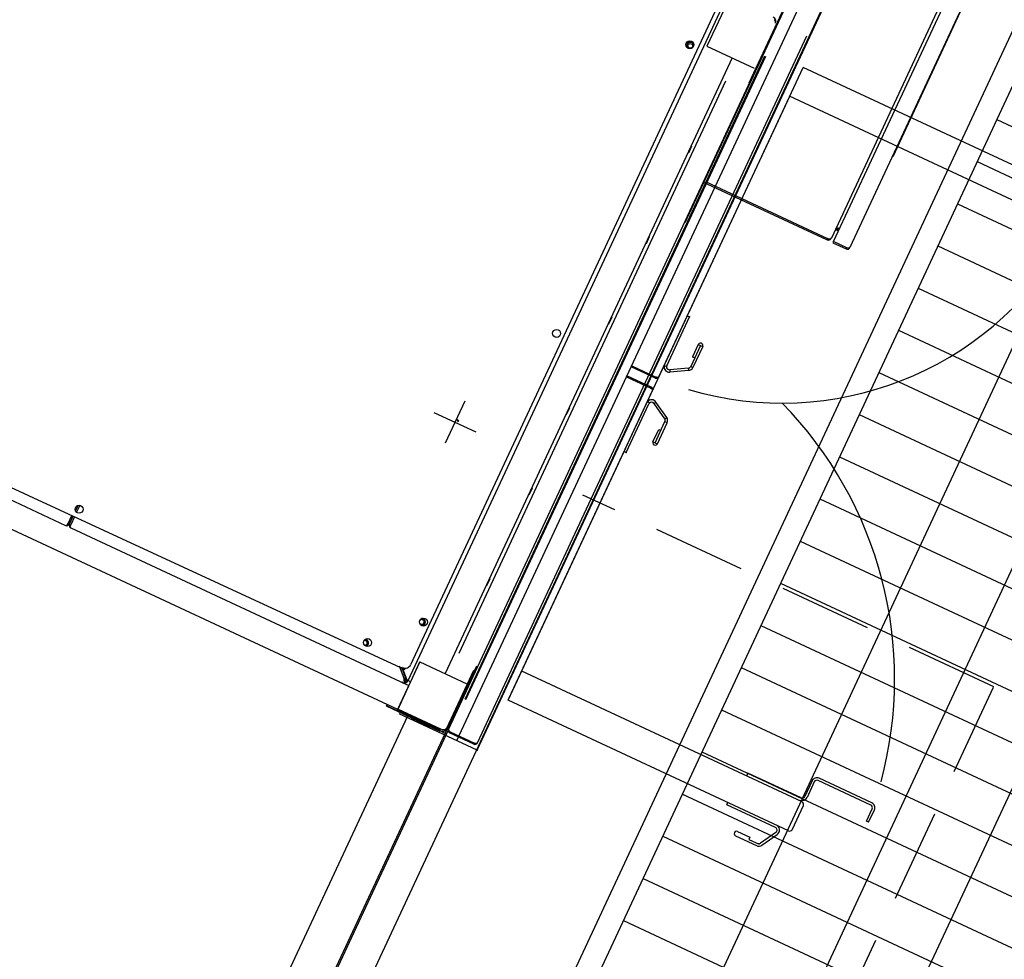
# Model space of a CAD drawing. Header units: inches. Extents: x -119 to 3951, y 0 to 4293.
# Tile 19 of 68: x 163 to 206, y 3146 to 3186. Entities that reach past the tile are written whole.
import ezdxf

# ---------------------------------------------------------------- set-up
doc = ezdxf.new("R2010")
doc.units = ezdxf.units.IN
doc.header["$LTSCALE"] = 48
doc.header["$MEASUREMENT"] = 0
for name, pattern in [('A1-DASH', [0.2383, 0.0833, -0.031, 0.031, -0.031, 0.031, -0.031]), ('L-DASH', [0.1249, 0.0833, -0.0416]), ('S-DASH', [0.082, 0.041, -0.041])]:
    doc.linetypes.add(name, pattern=pattern)
for name, color, linetype in [('FS-DSH01', 1, 'S-DASH'), ('FS-DSH03', 1, 'L-DASH'), ('FS-DSHA1', 4, 'A1-DASH'), ('FS-EQPMT', 2, 'CONTINUOUS')]:
    doc.layers.add(name, color=color, linetype=linetype)

# ---------------------------------------------------------------- blocks, each defined once
blk = doc.blocks.new('QHOBART FT')
at = {"layer": 'FS-EQPMT'}
for p, q in [((72.74745, 16.32596), (72.74745, 0.52942)), ((71.6136, -15.7641), (71.6136, 15.7103)), ((71.6136, -15.7641), (71.6136, 15.71027)), ((73.1905, 15.89429), (73.30598, -15.31021)), ((72.86876, 0.40811), (72.86876, 0.46701)), ((72.86876, 0.46701), (73.2476, 0.46701)), ((72.74745, 0.27411), (72.74745, -15.58536)), ((72.86876, 0.39545), (72.86876, 0.40811)), ((73.24785, 0.40811), (72.86876, 0.40811)), ((72.86876, 0.33652), (72.86876, 0.39545)), ((72.86876, 0.39545), (73.24788, 0.39545)), ((73.24809, 0.33652), (72.86876, 0.33652)), ((72.92769, 0.39545), (72.92769, 0.40811)), ((73.78587, 0.33652), (73.45949, 0.33652)), ((73.48824, 0.39545), (73.75713, 0.39545)), ((73.74861, 0.40811), (73.4966, 0.40811)), ((83.84883, -11.77667), (83.84883, -13.77374)), ((84.8474, -12.77521), (82.85027, -12.77521)), ((72.86884, -15.52304), (73.30528, -15.0866)), ((73.33978, -15.02917), (72.9099, -15.45905)), ((73.30575, -15.21095), (72.93124, -15.58542)), ((72.97232, -15.52147), (73.33979, -15.15399)), ((71.5334, -17.81613), (71.5334, -15.26883)), ((71.5334, -15.26883), (71.59233, -15.26883)), ((71.55464, -17.92072), (71.55464, -15.26483)), ((71.55464, -15.26483), (71.6136, -15.26483)), ((72.75365, -15.45255), (72.75365, -15.7681)), ((72.78859, -15.45255), (72.75365, -15.45255)), ((72.81917, -15.52145), (72.78859, -15.52145)), ((72.81917, -15.52145), (72.82713, -15.51451)), ((72.81917, -15.52145), (72.86324, -15.52145)), ((72.82713, -15.51452), (72.83581, -15.50759)), ((72.83579, -15.50757), (72.8451, -15.50066)), ((72.84513, -15.50064), (72.85503, -15.49371)), ((72.85503, -15.49372), (72.86541, -15.48679)), ((72.86323, -15.52146), (72.86733, -15.51452)), ((72.86543, -15.48679), (72.87621, -15.47985)), ((72.86731, -15.51452), (72.87177, -15.50759)), ((72.87178, -15.5076), (72.87659, -15.50065)), ((72.8762, -15.47986), (72.88727, -15.47292)), ((72.87658, -15.50067), (72.88168, -15.49373)), ((72.88168, -15.49373), (72.88702, -15.48679)), ((72.88703, -15.48677), (72.89258, -15.47983)), ((72.88726, -15.47293), (72.9099, -15.45907)), ((72.89257, -15.47984), (72.89826, -15.47291)), ((72.89828, -15.47291), (72.90407, -15.46598)), ((72.9099, -15.61218), (72.9099, -15.56815)), ((72.9099, -15.61218), (72.9099, -15.64279)), ((105.42171, -15.64279), (72.9099, -15.64279)), ((72.90991, -15.6122), (72.91685, -15.60424)), ((72.90992, -15.56813), (72.91684, -15.56405)), ((72.91683, -15.60425), (72.92376, -15.59557)), ((72.91684, -15.56406), (72.92377, -15.5596)), ((72.92377, -15.55958), (72.93072, -15.55477)), ((72.92379, -15.59559), (72.93072, -15.58625)), ((72.93037, -15.55502), (72.93037, -15.47052)), ((73.02324, -15.47052), (72.93037, -15.47052)), ((72.96281, -15.52945), (72.93037, -15.52945)), ((72.93037, -15.64279), (72.93037, -15.7681)), ((72.93071, -15.55479), (72.93765, -15.54969)), ((72.93072, -15.58624), (72.93765, -15.57634)), ((72.93765, -15.54969), (72.94459, -15.54434)), ((72.93766, -15.57635), (72.94459, -15.56597)), ((72.94457, -15.54436), (72.9515, -15.53881)), ((72.94458, -15.56596), (72.95152, -15.55518)), ((72.9515, -15.53881), (72.95845, -15.5331)), ((72.95151, -15.55518), (72.95846, -15.54408)), ((72.95844, -15.54413), (72.97231, -15.52148)), ((72.95845, -15.5331), (72.96538, -15.52731)), ((104.79411, -15.45587), (73.58943, -15.45587)), ((71.48008, -19.60354), (71.47989, -15.90076)), ((71.5334, -15.7681), (71.60732, -15.7681)), ((71.55464, -15.7641), (71.62856, -15.7641)), ((71.60732, -17.81613), (71.60732, -15.7681)), ((71.60732, -15.7681), (73.87376, -15.7681)), ((71.62856, -17.81213), (71.62856, -15.7641)), ((71.62856, -15.7641), (73.89503, -15.7641)), ((73.87376, -15.7681), (73.87376, -17.98669)), ((103.08134, -15.7681), (103.08134, -18.01483)), ((105.48061, -15.7681), (103.08134, -15.7681)), ((21.19232, -16.26898), (71.55464, -16.26898)), ((71.53471, -16.44214), (71.53471, -16.83258)), ((71.53471, -16.44214), (71.55464, -16.44214)), ((71.53459, -16.7443), (71.49287, -17.13297)), ((71.49757, -17.17497), (71.53482, -16.82796)), ((71.53471, -16.83258), (71.55464, -16.83258)), ((71.54289, -16.8573), (71.54236, -16.83241)), ((71.54588, -16.89946), (71.54287, -16.85739)), ((71.54634, -16.89705), (71.54611, -16.92531)), ((71.48915, -17.2193), (71.48915, -17.26221)), ((71.49547, -17.2193), (71.49547, -17.26221)), ((103.08134, -16.96436), (73.87376, -16.96436)), ((102.05205, -17.1254), (74.90398, -17.1254)), ((78.0457, -16.98434), (78.0457, -16.96436)), ((78.37321, -16.98434), (78.0457, -16.98434)), ((78.37321, -16.98434), (78.37321, -16.96436)), ((82.35246, -16.98434), (82.35246, -16.96436)), ((82.67998, -16.98434), (82.35246, -16.98434)), ((82.67998, -16.98434), (82.67998, -16.96436)), ((86.15892, -16.98434), (86.15892, -16.96436)), ((86.48643, -16.98434), (86.15892, -16.98434)), ((86.48643, -16.98434), (86.48643, -16.96436)), ((90.46565, -16.98434), (90.46565, -16.96436)), ((90.7932, -16.98434), (90.46565, -16.98434)), ((90.7932, -16.98434), (90.7932, -16.96436)), ((94.27214, -16.98434), (94.27214, -16.96436)), ((94.59966, -16.98434), (94.27214, -16.98434)), ((94.59966, -16.98434), (94.59966, -16.96436)), ((98.57887, -16.98434), (98.57887, -16.96436)), ((98.90642, -16.98434), (98.57887, -16.98434)), ((98.90642, -16.98434), (98.90642, -16.96436)), ((71.55464, -18.04254), (21.09311, -18.04254)), ((71.75835, -18.10144), (21.09311, -18.10144)), ((71.55472, -17.92094), (71.55246, -17.96758)), ((71.55464, -17.92072), (71.56099, -17.92072)), ((74.73772, -18.04254), (71.55464, -18.04254)), ((71.56099, -17.84674), (71.56099, -17.92072)), ((74.49809, -18.01483), (71.73213, -18.01483)), ((74.51909, -18.01086), (71.7534, -18.01086)), ((71.75835, -18.10321), (105.30217, -18.10321)), ((103.73735, -18.19858), (73.21916, -18.19858)), ((113.19917, -18.11581), (95.78725, -18.11581)), ((121.40132, -18.07675), (102.39479, -18.07675)), ((105.22298, -18.01486), (105.24148, -18.01276)), ((105.24149, -18.01273), (105.25875, -18.00664)), ((105.25875, -18.00665), (105.27475, -17.9969)), ((105.27479, -17.99689), (105.28974, -17.98385)), ((105.28974, -17.98384), (105.30346, -17.96795)), ((105.30344, -17.96794), (105.31534, -17.94976)), ((105.31537, -17.94977), (105.3253, -17.92993)), ((105.32529, -17.92995), (105.33341, -17.90884)), ((71.64854, -19.36639), (71.64854, -18.21307)), ((71.64854, -18.21307), (71.69548, -18.21307)), ((71.69548, -18.21307), (71.69548, -19.36639)), ((103.73735, -18.23352), (73.21916, -18.23352)), ((71.48009, -18.64047), (119.27608, -18.64047)), ((88.7296, -18.64047), (88.7296, -19.79379)), ((88.73061, -18.64047), (88.73061, -19.79379)), ((88.7765, -19.79379), (88.7765, -18.64047)), ((88.77754, -19.79379), (88.77754, -18.64047)), ((89.21239, -19.79379), (89.21239, -18.64047)), ((89.21339, -19.79379), (89.21339, -18.64047)), ((89.25932, -18.64047), (89.25932, -19.79379)), ((89.26033, -18.64047), (89.26033, -19.79379)), ((71.64854, -19.36639), (71.69548, -19.36639)), ((71.75835, -19.4762), (105.30217, -19.4762)), ((119.36028, -19.56934), (21.09311, -19.56934)), ((71.48009, -19.60355), (119.27608, -19.60355)), ((73.99046, -19.90283), (104.00215, -19.90283)), ((73.99046, -33.2103), (73.99046, -19.90283)), ((74.09703, -19.9038), (88.66887, -19.90353)), ((75.36348, -33.2103), (75.36348, -19.90283)), ((85.78008, -20.00745), (85.78008, -19.90359)), ((85.78087, -19.90359), (85.78087, -20.00745)), ((88.66771, -19.90363), (88.67688, -19.9025)), ((88.6769, -19.90247), (88.68548, -19.89921)), ((88.68548, -19.89922), (88.69344, -19.894)), ((88.69348, -19.89398), (88.70095, -19.88696)), ((88.70094, -19.88693), (88.70781, -19.87836)), ((88.70777, -19.87842), (88.71378, -19.86857)), ((88.71379, -19.86857), (88.71885, -19.85773)), ((88.71882, -19.85773), (88.72299, -19.84613)), ((88.72297, -19.84618), (88.72625, -19.83378)), ((88.72628, -19.83379), (88.72863, -19.82078)), ((88.7286, -19.82074), (88.73004, -19.80732)), ((88.73005, -19.80738), (88.73058, -19.79381)), ((89.21339, -19.58859), (88.77754, -19.58859)), ((89.26091, -19.8073), (89.26039, -19.79376)), ((89.26232, -19.8207), (89.2609, -19.80732)), ((89.26461, -19.83376), (89.26225, -19.82076)), ((89.26792, -19.84617), (89.26464, -19.83378)), ((89.27207, -19.85776), (89.26789, -19.84616)), ((89.27712, -19.86862), (89.27209, -19.85778)), ((89.2832, -19.87838), (89.27719, -19.86854)), ((89.29006, -19.88694), (89.2832, -19.87839)), ((89.29747, -19.89401), (89.29, -19.88699)), ((89.30548, -19.89919), (89.29751, -19.89397)), ((89.31407, -19.90248), (89.30549, -19.89922)), ((89.32323, -19.90362), (89.31406, -19.9025)), ((89.32442, -19.90356), (102.66771, -19.90332)), ((92.21001, -19.9035), (92.21001, -20.00735)), ((102.62914, -33.21051), (102.62914, -19.90283)), ((104.00215, -33.21051), (104.00215, -19.90283)), ((85.78008, -20.00746), (88.09002, -20.00742)), ((87.79567, -20.89163), (88.19811, -20.19463)), ((87.88561, -20.94356), (88.28804, -20.24655)), ((88.12266, -20.01175), (88.14981, -19.91151)), ((88.19811, -20.19463), (88.28805, -20.24656)), ((90.10522, -20.94351), (89.70284, -20.24655)), ((89.79279, -20.19461), (89.70285, -20.24654)), ((90.19516, -20.89159), (89.79277, -20.19461)), ((89.86827, -20.01173), (89.84114, -19.91149)), ((89.90091, -20.00737), (92.21002, -20.00734)), ((86.68896, -20.85023), (87.27209, -20.85021)), ((86.68896, -20.95408), (87.68759, -20.95406)), ((86.68896, -21.05793), (87.68759, -21.05791)), ((86.68898, -20.85022), (86.68898, -21.05792)), ((87.27208, -20.85019), (87.27208, -20.95404)), ((87.68758, -20.95404), (87.68758, -21.05789)), ((87.79568, -20.89164), (87.88561, -20.94356)), ((90.19516, -20.89158), (90.10522, -20.94351)), ((91.30175, -20.95397), (90.30325, -20.95399)), ((91.30176, -21.05782), (90.30325, -21.05784)), ((90.30327, -20.95401), (90.30327, -21.05786)), ((90.71803, -20.85013), (90.71803, -20.95398)), ((91.30174, -20.85013), (90.71803, -20.85013)), ((90.71855, -20.95398), (90.71855, -20.85013)), ((91.30174, -20.85013), (91.30174, -21.05783)), ((73.88661, -32.63263), (73.88661, -30.32349)), ((75.50227, -33.09146), (75.50227, -30.57413)), ((72.83614, -31.23166), (72.83614, -32.23019)), ((73.04384, -31.23166), (73.04384, -31.81479)), ((72.93999, -31.81479), (72.93999, -32.30228)), ((72.95046, -32.42822), (73.64745, -32.83066)), ((73.69938, -32.74072), (73.00239, -32.33829)), ((74.10033, -33.32013), (75.25365, -33.32013)), ((76.36601, -33.21628), (75.62709, -33.21628)), ((76.36601, -33.32013), (75.62709, -33.32013)), ((76.49083, -35.94131), (76.49083, -33.44495)), ((76.59468, -35.94131), (76.59468, -33.44495)), ((75.78288, -36.06613), (76.36601, -36.06613)), ((75.78288, -36.16998), (76.36601, -36.16998))]:
    blk.add_line(p, q, dxfattribs=at)
at = {"layer": 'FS-EQPMT', "ltscale": 0.461561}
for p, q in [((73.88661, -30.32349), (73.99046, -30.32349)), ((73.04384, -31.81479), (72.93999, -31.81479)), ((75.78288, -36.16998), (75.78288, -36.06613))]:
    blk.add_line(p, q, dxfattribs=at)
at = {"layer": 'FS-EQPMT', "ltscale": 0.616862}
blk.add_line((75.50227, -30.57413), (75.36348, -30.57413), dxfattribs=at)
at = {"layer": 'FS-EQPMT', "flags": 128}
for points in [[(72.74745, 0.52942), (72.7578, 0.50418), (72.78578, 0.48389), (72.82442, 0.47134), (72.86876, 0.46701)], [(72.74745, 0.27411), (72.7578, 0.29935), (72.78578, 0.31964), (72.82442, 0.33218), (72.86876, 0.33652)], [(71.54601, -16.92523), (71.53969, -16.95367), (71.51723, -16.99054)], [(71.55043, -16.85785), (71.54878, -16.8349), (71.54872, -16.83258)], [(71.493, -17.13318), (71.49089, -17.15839), (71.48961, -17.18774), (71.48915, -17.2193)], [(71.55122, -17.32458), (71.52745, -17.31989), (71.50731, -17.30634), (71.49388, -17.28607), (71.48915, -17.26221)], [(71.49745, -17.1748), (71.49638, -17.18787), (71.49571, -17.203), (71.49547, -17.2193)], [(71.55754, -17.32458), (71.5338, -17.31989), (71.51366, -17.30634), (71.50017, -17.28607), (71.49547, -17.26221)], [(71.55241, -17.96735), (71.55196, -18.0069), (71.55293, -18.03326), (71.55464, -18.04254)], [(71.56099, -17.92072), (71.55821, -17.94482), (71.55592, -17.9718)], [(71.66096, -17.94574), (71.63661, -17.88239), (71.62856, -17.81213)], [(71.7534, -18.01086), (71.70158, -17.99292), (71.66096, -17.94574)], [(71.75835, -18.10321), (71.73741, -18.11792), (71.71645, -18.15814), (71.69548, -18.21307)], [(71.75835, -19.4762), (71.73265, -19.46661), (71.71236, -19.44128), (71.69981, -19.40643), (71.69548, -19.36639)]]:
    blk.add_lwpolyline(points, dxfattribs=at)
at = {"layer": 'FS-EQPMT'}
blk.add_lwpolyline([(83.95791, -12.91465), (83.98413, -12.80473), (83.91632, -12.89513)], dxfattribs=at)
for centre, radius in [((73.62273, 0.29343), 0.17175), ((73.67329, -13.37411), 0.17175), ((75.48988, -15.17728), 0.17175), ((89.15742, -15.12668), 0.17175), ((102.82497, -15.07611), 0.17175), ((102.78783, -15.11356), 0.10135)]:
    blk.add_circle(centre, radius, dxfattribs=at)
for centre, radius, start, end in [((72.86876, 0.52942), 0.12132, 179.999049, 269.99858), ((72.86876, 0.27411), 0.12132, 89.999524, 179.999049), ((73.61168, -13.27222), 0.14828, 222.224156, 19.169088), ((73.61168, -13.27222), 0.15627, 226.000486, 16.288031), ((73.61168, -13.27222), 0.10135, 199.442675, 41.619194), ((73.58943, -15.20624), 0.24964, 179.999995, 270.000004), ((75.4615, -15.11356), 0.15627, 203.448021, 23.800411), ((75.4615, -15.11356), 0.14828, 198.8676, 28.737334), ((75.4615, -15.11356), 0.10135, 132.7144, 94.129497), ((102.78783, -15.11356), 0.14828, 301.205513, 149.141183), ((102.78783, -15.11356), 0.15627, 306.389323, 134.99929), ((72.9099, -15.52145), 0.12132, 180.000022, 270.000004), ((72.9099, -15.52145), 0.06241, 179.999995, 270.000004), ((71.7534, -17.81213), 0.19871, 179.999049, 269.99858), ((71.75835, -18.21307), 0.10984, 89.999524, 179.999049), ((105.22298, -17.81613), 0.19871, 269.999997, 0), ((71.75835, -19.36639), 0.10984, 179.999049, 269.99858), ((88.09004, -20.13223), 0.22867, 74.847843, 90.001013), ((88.66768, -19.79379), 0.10984, 269.999997, 0), ((89.32326, -19.79379), 0.10984, 179.999991, 270.000001), ((89.90089, -20.1322), 0.22867, 90.001013, 105.154184), ((88.09004, -20.13223), 0.12482, 74.847843, 90.001013), ((88.0894, -20.13223), 0.12482, 330.138522, 74.575181), ((88.0894, -20.13223), 0.22867, 330.076214, 74.698924), ((89.90028, -20.1322), 0.22867, 105.005054, 210.076565), ((89.90028, -20.1322), 0.12482, 104.88082, 210.139676), ((89.90089, -20.1322), 0.12482, 90.001013, 105.154184), ((86.68846, -20.95407), 0.10385, 89.661041, 270.340991), ((87.68703, -20.82922), 0.12482, 270.255692, 330.129763), ((87.68703, -20.82922), 0.22867, 270.14003, 330.071416), ((90.30269, -20.82919), 0.22867, 210.071706, 270.140023), ((90.30269, -20.82919), 0.12482, 210.13076, 270.255686), ((91.30125, -20.95398), 0.10385, 269.884772, 90.11725), ((103.31889, -19.21628), 14.10452, 188.419952, 264.301195), ((74.67323, -19.21628), 16.95338, 279.880686, 339.379229)]:
    blk.add_arc(centre, radius, start, end, dxfattribs=at)
at = {"layer": 'FS-EQPMT', "ltscale": 0.483336}
blk.add_arc((72.93999, -31.23166), 0.10385, 0, 180.000005, dxfattribs=at)
at = {"layer": 'FS-EQPMT', "ltscale": 0.354756}
blk.add_arc((73.0648, -32.23019), 0.22867, 180.000022, 240.00001, dxfattribs=at)
at = {"layer": 'FS-EQPMT', "ltscale": 0.193644}
blk.add_arc((73.0648, -32.23019), 0.12482, 180.000036, 240.00001, dxfattribs=at)
at = {"layer": 'FS-EQPMT', "ltscale": 0.619918}
blk.add_arc((73.7618, -32.63263), 0.22867, 239.999997, 344.846831, dxfattribs=at)
at = {"layer": 'FS-EQPMT', "ltscale": 0.387289}
blk.add_arc((73.7618, -32.63263), 0.12482, 239.999997, 0.000037, dxfattribs=at)
at = {"layer": 'FS-EQPMT', "ltscale": 0.25561}
for centre, start, end in [((74.10033, -33.2103), 179.999995, 270.000004), ((75.25365, -33.2103), 269.999997, 0)]:
    blk.add_arc(centre, 0.10984, start, end, dxfattribs=at)
at = {"layer": 'FS-EQPMT', "ltscale": 0.532134}
for centre, start, end in [((75.62709, -33.09146), 180.000022, 270.000004), ((76.36601, -33.44495), 0, 90.000003)]:
    blk.add_arc(centre, 0.22867, start, end, dxfattribs=at)
at = {"layer": 'FS-EQPMT', "ltscale": 0.290466}
for centre, start, end in [((75.62709, -33.09146), 180.000036, 270.000004), ((76.36601, -33.44495), 0, 90.000003)]:
    blk.add_arc(centre, 0.12482, start, end, dxfattribs=at)
at = {"layer": 'FS-EQPMT', "ltscale": 0.290467}
blk.add_arc((76.36601, -35.94131), 0.12482, 269.999997, 0.000037, dxfattribs=at)
at = {"layer": 'FS-EQPMT', "ltscale": 0.532135}
blk.add_arc((76.36601, -35.94131), 0.22867, 269.999997, 0.000019, dxfattribs=at)
at = {"layer": 'FS-EQPMT'}
for p in [(88.73061, -18.64047), (89.21339, -18.64047), (71.48009, -19.60355), (85.78087, -19.90359), (85.78087, -19.90359), (88.73061, -19.79379), (89.21339, -19.79379), (85.78087, -20.00745), (89.90089, -20.00735), (92.21001, -20.00732)]:
    blk.add_point(p, dxfattribs=at)
blk = doc.blocks.new('QDW')
at = {"layer": 'FS-DSH01'}
blk.add_blockref('QHOBART FT', (0, 0), dxfattribs=at)

msp = doc.modelspace()

# ---------------------------------------------------------------- linework, layer by layer
at = {"layer": 'FS-DSH03'}
for p, q in [((205.103, 3157.68), (187.43, 3165.921)), ((190.734, 3126.866), (205.103, 3157.68))]:
    msp.add_line(p, q, dxfattribs=at)
at = {"layer": 'FS-EQPMT'}
for p, q in [((287.736, 3361.374), (164.174, 3096.394)), ((288.219, 3360.045), (165.503, 3096.878)), ((205.544, 3192.897), (198.117, 3176.97)), ((198.209, 3176.823), (205.715, 3192.921)), ((206.369, 3192.547), (198.915, 3176.563)), ((204.558, 3188.628), (200.753, 3180.469)), ((200.753, 3180.469), (200.74, 3180.475)), ((197.92, 3176.893), (192.588, 3179.379)), ((192.723, 3179.381), (197.944, 3176.947)), ((198.362, 3177.37), (198.353, 3177.312)), ((198.377, 3177.304), (198.423, 3177.283)), ((198.458, 3177.357), (198.388, 3177.389)), ((198.401, 3177.358), (198.448, 3177.336)), ((197.945, 3176.946), (197.92, 3176.893)), ((197.953, 3176.883), (197.92, 3176.892)), ((197.978, 3176.939), (197.944, 3176.947)), ((197.992, 3176.882), (197.953, 3176.883)), ((197.996, 3176.883), (197.992, 3176.882)), ((198.032, 3176.891), (197.996, 3176.883)), ((198.018, 3176.929), (198.032, 3176.892)), ((198.209, 3176.823), (198.184, 3176.77)), ((198.184, 3176.77), (198.754, 3176.504)), ((198.779, 3176.557), (198.209, 3176.823)), ((198.779, 3176.557), (198.754, 3176.504))]:
    msp.add_line(p, q, dxfattribs=at)
at = {"layer": 'FS-EQPMT', "color": 8}
for p, q in [((292.524, 3358.037), (169.808, 3094.871)), ((296.15, 3356.347), (173.433, 3093.18)), ((299.775, 3354.656), (177.058, 3091.49)), ((205.229, 3182.071), (224.035, 3173.302)), ((204.384, 3180.258), (223.19, 3171.489)), ((203.538, 3178.446), (222.344, 3169.677)), ((202.693, 3176.633), (221.499, 3167.864)), ((201.848, 3174.821), (220.654, 3166.051)), ((201.003, 3173.008), (219.809, 3164.239)), ((200.158, 3171.195), (218.963, 3162.426)), ((199.312, 3169.383), (218.118, 3160.613)), ((198.467, 3167.57), (217.273, 3158.801)), ((197.622, 3165.758), (216.428, 3156.988)), ((196.777, 3163.945), (215.582, 3155.176)), ((195.931, 3162.132), (214.737, 3153.363)), ((195.086, 3160.32), (213.892, 3151.55)), ((194.241, 3158.507), (213.047, 3149.738)), ((193.396, 3156.694), (212.202, 3147.925)), ((192.55, 3154.882), (211.356, 3146.113)), ((191.705, 3153.069), (210.511, 3144.3)), ((190.86, 3151.257), (209.666, 3142.487)), ((190.015, 3149.444), (208.821, 3140.675)), ((189.169, 3147.631), (207.975, 3138.862))]:
    msp.add_line(p, q, dxfattribs=at)
at = {"layer": 'FS-EQPMT'}
for points in [[(198.352, 3177.312), (198.333, 3177.317), (198.315, 3177.322), (198.3, 3177.327), (198.289, 3177.329), (198.284, 3177.328)], [(198.388, 3177.389), (198.363, 3177.382), (198.34, 3177.377), (198.32, 3177.371), (198.304, 3177.362), (198.293, 3177.349)], [(198.362, 3177.37), (198.333, 3177.374)], [(198.047, 3176.923), (198.014, 3176.93), (197.978, 3176.938)], [(198.032, 3176.891), (198.022, 3176.888), (198.008, 3176.884), (197.996, 3176.882)], [(198.047, 3176.923), (198.082, 3176.942), (198.108, 3176.964), (198.126, 3176.99)], [(198.915, 3176.563), (198.885, 3176.541), (198.835, 3176.54), (198.779, 3176.557)]]:
    msp.add_lwpolyline(points, dxfattribs=at)
for centre, radius, start, end in [((198.337, 3177.219), 0.094, 65.0009, 140.0347), ((198.337, 3177.219), 0.153, 65.0009, 80.4579), ((197.978, 3177.034), 0.153, 274.238, 334.9995), ((198.805, 3176.614), 0.122, 245, 334.9995)]:
    msp.add_arc(centre, radius, start, end, dxfattribs=at)

# ---------------------------------------------------------------- block references
at = {"layer": 'FS-DSHA1', "rotation": 64.99999999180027}
msp.add_blockref('QDW', (134.909, 3098.462), dxfattribs=at)

doc.saveas('drawing.dxf')
